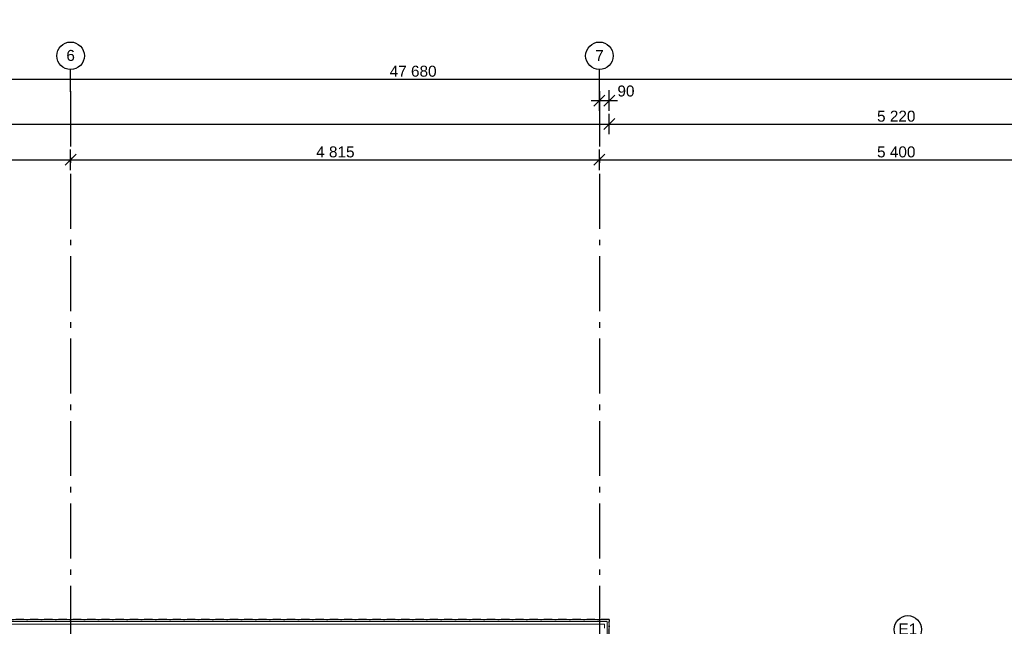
# Model space of a CAD drawing. Header units: millimetres. Extents: x -150 to 340869, y -1115 to 365939.
# Tile 88 of 193: x 297772 to 306738, y 358719 to 364241. Entities that reach past the tile are written whole.
import ezdxf
from ezdxf.enums import TextEntityAlignment as Align

# ---------------------------------------------------------------- set-up
doc = ezdxf.new("R2010")
doc.units = ezdxf.units.MM
doc.header["$LTSCALE"] = 0.5
doc.header["$MEASUREMENT"] = 0
for name, pattern in [('Akselinje', [1500, 1000, -200, 100, -200]), ('Over snittplan', [260, 150, -50, 10, -50]), ('PLINE', [0])]:
    doc.linetypes.add(name, pattern=pattern)
for name, color, linetype in [('232- Ikke-bærende yttervegger (Skravur)(Nye konstruksjoner)', 7, 'Continuous'), ('232- Ikke-bærende yttervegger(Nye konstruksjoner)', 7, 'Continuous'), ('82-- Modullinjer(Nye konstruksjoner)', 7, 'Continuous'), ('842-M___1_50 Målsetting bygning(Nye konstruksjoner)', 7, 'Continuous')]:
    doc.layers.add(name, color=color, linetype=linetype)
doc.layers.add('235- Utvendig kledning og overflate(Nye konstruksjoner)', color=7, linetype='Continuous', lineweight=0)
doc.styles.add('GENERATED_STYLE_2', font='arial.ttf')
doc.styles.add('GENERATED_STYLE_4', font='arial.ttf')
doc.dimstyles.new('GENERATED_STYLE__1', dxfattribs={"dimtxt": 100, "dimasz": 95, "dimexe": 0.18, "dimexo": 0.0625, "dimgap": 0, "dimtad": 1, "dimtih": 1, "dimtoh": 1, "dimdec": 0, "dimzin": 0, "dimdsep": 46, "dimtxsty": 'GENERATED_STYLE_2', "dimblk": 'ARROWHEAD_6', "dimblk1": 'ARROWHEAD_6', "dimblk2": 'ARROWHEAD_6', "dimcen": 0.09, "dimse1": 1, "dimse2": 1, "dimclrd": 256, "dimclre": 256, "dimclrt": 256, "dimadec": 1, "dimazin": 0, "dimtfac": 1, "dimtdec": 4, "dimtmove": 0, "dimatfit": 3, "dimfxl": 1, "dimtolj": 1, "dimtzin": 0, "dimarcsym": 0})
doc.dimstyles.new('GENERATED_STYLE__2', dxfattribs={"dimtxt": 100, "dimasz": 95, "dimexe": 0.18, "dimexo": 0.0625, "dimgap": 0, "dimtad": 1, "dimtih": 1, "dimtoh": 1, "dimdec": 0, "dimzin": 0, "dimdsep": 46, "dimtxsty": 'GENERATED_STYLE_2', "dimblk": 'ARROWHEAD_6', "dimblk1": 'ARROWHEAD_6', "dimblk2": 'ARROWHEAD_6', "dimcen": 0.09, "dimse1": 1, "dimse2": 1, "dimclrd": 256, "dimclre": 256, "dimclrt": 256, "dimadec": 1, "dimazin": 0, "dimtfac": 1, "dimtdec": 4, "dimtmove": 2, "dimatfit": 3, "dimfxl": 1, "dimtolj": 1, "dimtzin": 0, "dimarcsym": 0})
pattern_1 = [(225, (0, 0), (-56.568542, 56.568542), [80, 0])]

# ---------------------------------------------------------------- blocks, each defined once
blk = doc.blocks.new('Standard grid marker[8]', base_point=(305734.8, 358690.6))
at = {"layer": '82-- Modullinjer(Nye konstruksjoner)', "linetype": 'PLINE'}
blk.add_circle((305859.8, 358690.6), 125, dxfattribs=at)
at = {"layer": '82-- Modullinjer(Nye konstruksjoner)', "style": 'GENERATED_STYLE_4'}
for tag, p in [('AC_MarkerText_1_1', (271409.8, 358744.3)), ('AC_MarkerText_1_0', (305859.8, 358744.3))]:
    blk.add_attdef(tag, text='', height=100, rotation=360, dxfattribs=at).set_placement(p, align=Align.TOP_CENTER)
blk = doc.blocks.new('Standard grid marker[11]', base_point=(298236, 363787.1))
at = {"layer": '82-- Modullinjer(Nye konstruksjoner)', "linetype": 'Akselinje'}
for q in [(298236, 363787.1), (298236, 339987.1)]:
    blk.add_line((298236, 363587.1), q, dxfattribs=at)
at = {"layer": '82-- Modullinjer(Nye konstruksjoner)', "linetype": 'PLINE'}
blk.add_circle((298236, 363912.1), 125, dxfattribs=at)
at = {"layer": '82-- Modullinjer(Nye konstruksjoner)', "linetype": 'Akselinje'}
blk.add_point((298236, 363587.1), dxfattribs=at)
blk.add_point((298236, 363587.1), dxfattribs=at)
at = {"layer": '82-- Modullinjer(Nye konstruksjoner)', "style": 'GENERATED_STYLE_4'}
for tag, p in [('AC_MarkerText_1_0', (298236, 363965.3)), ('AC_MarkerText_1_1', (298236, 339715.3))]:
    blk.add_attdef(tag, text='', height=100, rotation=360, dxfattribs=at).set_placement(p, align=Align.TOP_CENTER)
blk = doc.blocks.new('Standard grid marker[12]', base_point=(303051, 363787.1))
at = {"layer": '82-- Modullinjer(Nye konstruksjoner)', "linetype": 'Akselinje'}
for q in [(303051, 363787.1), (303051, 339887.1)]:
    blk.add_line((303051, 363587.1), q, dxfattribs=at)
at = {"layer": '82-- Modullinjer(Nye konstruksjoner)', "linetype": 'PLINE'}
blk.add_circle((303051, 363912.1), 125, dxfattribs=at)
at = {"layer": '82-- Modullinjer(Nye konstruksjoner)', "linetype": 'Akselinje'}
blk.add_point((303051, 363587.1), dxfattribs=at)
blk.add_point((303051, 363587.1), dxfattribs=at)
at = {"layer": '82-- Modullinjer(Nye konstruksjoner)', "style": 'GENERATED_STYLE_4'}
for tag, p in [('AC_MarkerText_1_0', (303051, 363963.5)), ('AC_MarkerText_1_1', (303051, 339613.5))]:
    blk.add_attdef(tag, text='', height=100, rotation=360, dxfattribs=at).set_placement(p, align=Align.TOP_CENTER)
blk = doc.blocks.new('*D110')
at = {"layer": '842-M___1_50 Målsetting bygning(Nye konstruksjoner)', "linetype": 'PLINE'}
for p, q in [((294501, 362872.1), (294501, 363059.6)), ((298236, 362872.1), (298236, 363059.6)), ((294551, 363015.9), (294451, 362915.9)), ((294501, 362965.9), (298236, 362965.9)), ((298286, 363015.9), (298186, 362915.9))]:
    blk.add_line(p, q, dxfattribs=at)
at = {"layer": '842-M___1_50 Målsetting bygning(Nye konstruksjoner)', "insert": (296196.9, 362985.9), "char_height": 100, "attachment_point": 7, "style": 'GENERATED_STYLE_2'}
blk.add_mtext('\\A1;{\\pql;\\fArial|b0|i0|c0|p0;\\W1.000000;3\xa0735}', dxfattribs=at)
blk = doc.blocks.new('ARROWHEAD_6')
at = {"linetype": 'Continuous'}
for p, q in [((0, 0), (-1, 0)), ((-0.5, -0.5), (0.5, 0.5))]:
    blk.add_line(p, q, dxfattribs=at)
blk = doc.blocks.new('*D111')
at = {"layer": '842-M___1_50 Målsetting bygning(Nye konstruksjoner)', "linetype": 'PLINE'}
for p, q in [((298236, 362872.1), (298236, 363059.6)), ((303051, 362872.1), (303051, 363059.6)), ((298286, 363015.9), (298186, 362915.9)), ((298236, 362965.9), (303051, 362965.9)), ((303101, 363015.9), (303001, 362915.9))]:
    blk.add_line(p, q, dxfattribs=at)
at = {"layer": '842-M___1_50 Målsetting bygning(Nye konstruksjoner)', "insert": (300471.9, 362985.9), "char_height": 100, "attachment_point": 7, "style": 'GENERATED_STYLE_2'}
blk.add_mtext('\\A1;{\\pql;\\fArial|b0|i0|c0|p0;\\W1.000000;4\xa0815}', dxfattribs=at)
blk = doc.blocks.new('*D112')
at = {"layer": '842-M___1_50 Målsetting bygning(Nye konstruksjoner)', "linetype": 'PLINE'}
for p, q in [((303051, 362872.1), (303051, 363059.6)), ((308450.9, 362872.1), (308450.9, 363059.6)), ((303101, 363015.9), (303001, 362915.9)), ((303051, 362965.9), (308450.9, 362965.9)), ((308500.9, 363015.9), (308400.9, 362915.9))]:
    blk.add_line(p, q, dxfattribs=at)
at = {"layer": '842-M___1_50 Målsetting bygning(Nye konstruksjoner)', "insert": (305579.4, 362985.9), "char_height": 100, "attachment_point": 7, "style": 'GENERATED_STYLE_2'}
blk.add_mtext('\\A1;{\\pql;\\fArial|b0|i0|c0|p0;\\W1.000000;5\xa0400}', dxfattribs=at)
blk = doc.blocks.new('*D117')
at = {"layer": '842-M___1_50 Målsetting bygning(Nye konstruksjoner)', "linetype": 'PLINE'}
for p, q in [((277511, 363606.5), (277511, 363794)), ((325191, 363606.5), (325191, 363794)), ((277436, 363700.3), (277511, 363700.3)), ((277561, 363750.3), (277461, 363650.3)), ((277511, 363700.3), (325191, 363700.3)), ((325241, 363750.3), (325141, 363650.3))]:
    blk.add_line(p, q, dxfattribs=at)
at = {"layer": '842-M___1_50 Målsetting bygning(Nye konstruksjoner)', "insert": (301141.3, 363720.3), "char_height": 100, "attachment_point": 7, "style": 'GENERATED_STYLE_2'}
blk.add_mtext('\\A1;{\\pql;\\fArial|b0|i0|c0|p0;\\W1.000000;47\xa0680}', dxfattribs=at)
blk = doc.blocks.new('*D119')
at = {"layer": '842-M___1_50 Målsetting bygning(Nye konstruksjoner)', "linetype": 'PLINE'}
for p, q in [((277561, 363340.9), (277461, 363240.9)), ((277511, 363197.2), (277511, 363384.7)), ((303191, 363340.9), (303091, 363240.9)), ((303141, 363197.2), (303141, 363384.7)), ((277436, 363290.9), (277511, 363290.9)), ((277511, 363290.9), (303141, 363290.9))]:
    blk.add_line(p, q, dxfattribs=at)
at = {"layer": '842-M___1_50 Målsetting bygning(Nye konstruksjoner)', "insert": (290116.3, 363310.9), "char_height": 100, "attachment_point": 7, "style": 'GENERATED_STYLE_2'}
blk.add_mtext('\\A1;{\\pql;\\fArial|b0|i0|c0|p0;\\W1.000000;25\xa0630}', dxfattribs=at)
blk = doc.blocks.new('*D120')
at = {"layer": '842-M___1_50 Målsetting bygning(Nye konstruksjoner)', "linetype": 'PLINE'}
for p, q in [((303191, 363340.9), (303091, 363240.9)), ((303141, 363197.2), (303141, 363384.7)), ((308410.9, 363340.9), (308310.9, 363240.9)), ((308360.9, 363197.2), (308360.9, 363384.7)), ((303141, 363290.9), (308360.9, 363290.9))]:
    blk.add_line(p, q, dxfattribs=at)
at = {"layer": '842-M___1_50 Målsetting bygning(Nye konstruksjoner)', "insert": (305579.4, 363310.9), "char_height": 100, "attachment_point": 7, "style": 'GENERATED_STYLE_2'}
blk.add_mtext('\\A1;{\\pql;\\fArial|b0|i0|c0|p0;\\W1.000000;5\xa0220}', dxfattribs=at)
blk = doc.blocks.new('*D122')
at = {"layer": '842-M___1_50 Målsetting bygning(Nye konstruksjoner)', "linetype": 'PLINE'}
for p, q in [((303051, 363411.3), (303051, 363598.8)), ((303141, 363411.3), (303141, 363598.8)), ((302976, 363505), (303051, 363505)), ((303001, 363455), (303101, 363555)), ((303051, 363505), (303141, 363505)), ((303191, 363555), (303091, 363455)), ((303141, 363505), (303216, 363505))]:
    blk.add_line(p, q, dxfattribs=at)
at = {"layer": '842-M___1_50 Målsetting bygning(Nye konstruksjoner)', "insert": (303215.1, 363540.1), "char_height": 100, "attachment_point": 7, "style": 'GENERATED_STYLE_2'}
blk.add_mtext('\\A1;{\\pql;\\fArial|b0|i0|c0|p0;\\W1.000000;90}', dxfattribs=at)

msp = doc.modelspace()

# ---------------------------------------------------------------- hatches: boundary and pattern name
at = {"layer": '232- Ikke-bærende yttervegger (Skravur)(Nye konstruksjoner)', "linetype": 'Continuous'}
h = msp.add_hatch(dxfattribs=at)
h.set_pattern_fill('Skrålinjer_2', color=256, style=0, pattern_type=2)
h.set_pattern_definition(pattern_1)
h.paths.add_polyline_path([(277530, 358761.6), (303122, 358761.6), (303122, 358780.6), (277530, 358780.6)])
h = msp.add_hatch(dxfattribs=at)
h.set_pattern_fill('Skrålinjer_2', color=256, style=0, pattern_type=2)
h.set_pattern_definition(pattern_1)
h.paths.add_polyline_path([(303122, 358761.6), (303141, 358761.6), (303141, 358780.6)])
h = msp.add_hatch(dxfattribs=at)
h.set_pattern_fill('Skrålinjer_2', color=256, style=0, pattern_type=2)
h.set_pattern_definition(pattern_1)
h.paths.add_polyline_path([(303122, 358761.6), (303141, 358780.6), (303122, 358780.6)])
h = msp.add_hatch(dxfattribs=at)
h.set_pattern_fill('Skrålinjer_2', color=256, style=0, pattern_type=2)
h.set_pattern_definition([(135, (0, 0), (56.568542, 56.568542), [80, 0])])
h.paths.add_polyline_path([(303141, 358761.6), (303122, 358761.6), (303122, 347699.7), (303141, 347699.7)])

# ---------------------------------------------------------------- linework, layer by layer
at = {"layer": '232- Ikke-bærende yttervegger(Nye konstruksjoner)', "linetype": 'Over snittplan', "flags": 128}
for points in [[(303141, 358780.6), (277530, 358780.6)], [(303141, 358780.6), (303141, 358761.6)], [(303141, 347699.7), (303141, 358761.6)]]:
    msp.add_lwpolyline(points, dxfattribs=at)
at = {"layer": '235- Utvendig kledning og overflate(Nye konstruksjoner)', "linetype": 'PLINE'}
for p, q in [((303099, 358761.6), (277553, 358761.6)), ((303063, 358738.6), (277589, 358738.6)), ((303099, 358738.6), (303063, 358738.6)), ((303122, 358761.6), (303099, 358761.6)), ((303099, 358702.6), (303099, 358738.6)), ((303122, 358738.6), (303122, 358761.6)), ((303122, 358738.6), (303122, 358761.6)), ((303122, 347722.7), (303122, 358738.6))]:
    msp.add_line(p, q, dxfattribs=at)
at = {"layer": '235- Utvendig kledning og overflate(Nye konstruksjoner)', "linetype": 'PLINE', "flags": 128}
for points in [[(303141, 358780.6), (277530, 358780.6)], [(303141, 358780.6), (303141, 358761.6)], [(303141, 347699.7), (303141, 358761.6)]]:
    msp.add_lwpolyline(points, dxfattribs=at)

# ---------------------------------------------------------------- block references
at = {"layer": '82-- Modullinjer(Nye konstruksjoner)', "linetype": 'PLINE'}
ref = msp.add_blockref('Standard grid marker[11]', (298236, 363787.1), dxfattribs=at)
ref.add_attrib('AC_MarkerText_1', '6', dxfattribs={"color": 7, "height": 100, "rotation": 360, "style": 'GENERATED_STYLE_4'}).set_placement((298236, 363965.3), align=Align.TOP_CENTER)
ref = msp.add_blockref('Standard grid marker[12]', (303051, 363787.1), dxfattribs=at)
ref.add_attrib('AC_MarkerText_1', '7', dxfattribs={"color": 7, "height": 100, "rotation": 360, "style": 'GENERATED_STYLE_4'}).set_placement((303051, 363963.5), align=Align.TOP_CENTER)
ref = msp.add_blockref('Standard grid marker[8]', (305734.8, 358690.6), dxfattribs=at)
ref.add_attrib('AC_MarkerText_1', 'E1', dxfattribs={"color": 7, "height": 100, "rotation": 360, "style": 'GENERATED_STYLE_4'}).set_placement((305859.8, 358744.3), align=Align.TOP_CENTER)

# ---------------------------------------------------------------- dimensions: what is measured, and where the dimension line sits
at = {"layer": '842-M___1_50 Målsetting bygning(Nye konstruksjoner)', "linetype": 'Continuous'}
for base, p1, p2, dimstyle, picture, middle in [((298236, 362965.9), (294501, 364240.6), (298236, 363915.6), 'GENERATED_STYLE__1', '*D110', (296368.5, 363035.9)), ((325191, 363700.3), (277511, 358934.7), (325191, 363821.1), 'GENERATED_STYLE__1', '*D117', (301350.9, 363770.3)), ((303051, 362965.9), (298236, 363915.6), (303051, 363915.6), 'GENERATED_STYLE__1', '*D111', (300643.5, 363035.9)), ((308450.9, 362965.9), (303051, 363915.6), (308450.9, 363915.6), 'GENERATED_STYLE__1', '*D112', (305750.9, 363035.9)), ((303141, 363505), (303051, 363305.4), (303141, 363305.4), 'GENERATED_STYLE__2', '*D122', (303291.2, 363590.1)), ((303141, 363290.9), (277511, 359009.3), (303141, 359009.3), 'GENERATED_STYLE__1', '*D119', (290325.9, 363360.9)), ((308360.9, 363290.9), (303141, 359009.3), (308360.9, 354447.8), 'GENERATED_STYLE__1', '*D120', (305750.9, 363360.9))]:
    dim = msp.add_linear_dim(base=base, p1=p1, p2=p2, dimstyle=dimstyle, dxfattribs=at)
    dim.commit()
    dim.dimension.update_dxf_attribs({"geometry": picture, "text_midpoint": middle, "dimtype": 160})

doc.saveas('drawing.dxf')
